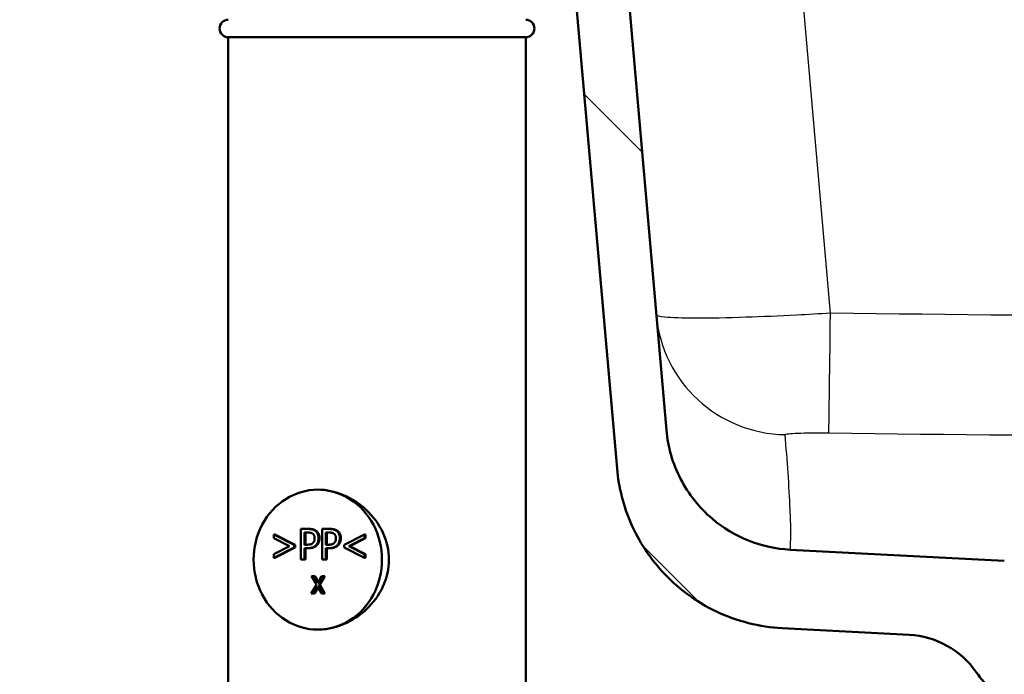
# Model space of a CAD drawing. Header units: millimetres. Extents: x 100 to 2000, y 93 to 2870.
# Tile 19 of 32: x 476 to 589, y 1548 to 1623. Entities that reach past the tile are written whole.
import ezdxf

# ---------------------------------------------------------------- set-up
doc = ezdxf.new("R2010")
doc.units = ezdxf.units.MM
doc.header["$LTSCALE"] = 10
for name, color, linetype, lineweight in [('Dimensions(ISO)', 7, 'Continuous', 25), ('Hatch', 7, 'Continuous', 9), ('Visible Edges(ISO)', 7, 'Continuous', 50), ('Visible Tangent Edges(ISO)', 7, 'Continuous', 25)]:
    doc.layers.add(name, color=color, linetype=linetype, lineweight=lineweight)
doc.styles.add('Text_3.5mm', font='arial.ttf', dxfattribs={"width": 0.9})
doc.dimstyles.new('KS-STANDARD', dxfattribs={"dimscale": 10, "dimtxt": 3.5, "dimasz": 2.5, "dimexe": 3.175, "dimexo": 0, "dimgap": 0.8, "dimtad": 1, "dimdec": 1, "dimrnd": 1e-08, "dimtxsty": 'Text_3.5mm', "dimcen": 0.09, "dimdle": 10, "dimclrd": 7, "dimclre": 7, "dimclrt": 7, "dimadec": 0, "dimazin": 2, "dimtfac": 0.714286, "dimtdec": 4, "dimtmove": 0, "dimatfit": 3, "dimfxl": 0, "dimtolj": 1, "dimlwd": 25, "dimlwe": 25, "dimarcsym": 0})

# ---------------------------------------------------------------- blocks, each defined once
blk = doc.blocks.new('*D11')
at = {"layer": 'Defpoints', "color": 0, "linetype": 'Continuous'}
for p in [(650.43, 2053.77), (399.03, 1761.49), (650.43, 1557.9)]:
    blk.add_point(p, dxfattribs=at)
at = {"layer": 'Dimensions(ISO)', "color": 7, "linetype": 'Continuous', "lineweight": 25}
for p, q in [((399.03, 1761.49), (399.03, 2085.52)), ((650.43, 1557.9), (650.43, 2085.52)), ((424.03, 2053.77), (625.43, 2053.77))]:
    blk.add_line(p, q, dxfattribs=at)
at = {"layer": 'Dimensions(ISO)', "color": 7, "linetype": 'Continuous'}
for points in [[(424.03, 2057.94), (424.03, 2049.61), (399.03, 2053.77)], [(625.43, 2057.94), (625.43, 2049.61), (650.43, 2053.77)]]:
    blk.add_solid(points, dxfattribs=at)
at = {"layer": 'Dimensions(ISO)', "color": 7, "linetype": 'Continuous', "lineweight": 25, "insert": (493.2, 2079.64), "char_height": 35, "attachment_point": 4, "style": 'Text_3.5mm'}
blk.add_mtext('\\A1;251', dxfattribs=at)

msp = doc.modelspace()

# ---------------------------------------------------------------- hatches: boundary and pattern name
at = {"layer": 'Hatch'}
h = msp.add_hatch(dxfattribs=at)
h.set_pattern_fill('ANSI31', color=256, scale=254, angle=90, style=0)
h.set_pattern_definition([(135, (0, 0), (-22.45064, -22.45064), [])])
edge = h.paths.add_edge_path()
edge.add_line((590.43, 1545.3), (605.76, 1545.3))
edge.add_line((605.76, 1545.3), (605.62, 1547.24))
edge.add_ellipse((605.32, 1546.08), major_axis=(1.2, -0.04), ratio=1, start_angle=77.607, end_angle=90)
edge.add_line((605.36, 1547.28), (593.4, 1547.7))
edge.add_ellipse((593.41, 1547.8), major_axis=(-0.0999, 0.0035), ratio=1, start_angle=0, end_angle=90, ccw=False)
edge.add_line((593.31, 1547.8), (593.32, 1548.2))
edge.add_ellipse((593.42, 1548.2), major_axis=(0.0035, 0.0999), ratio=1, start_angle=2, end_angle=90, ccw=False)
edge.add_line((593.42, 1548.3), (605.55, 1548.3))
edge.add_line((605.55, 1548.3), (605.48, 1549.3))
edge.add_ellipse((604.48, 1549.23), major_axis=(-0.07, 0.998), ratio=1, start_angle=270, end_angle=341)
edge.add_line((604.74, 1550.2), (594.69, 1552.89))
edge.add_ellipse((594.95, 1553.86), major_axis=(-0.966, 0.259), ratio=1, start_angle=54.5, end_angle=90, ccw=False)
edge.add_line((594.18, 1553.22), (592.51, 1555.24))
edge.add_ellipse((593.29, 1555.88), major_axis=(-0.636, 0.772), ratio=1, start_angle=54.5, end_angle=90, ccw=False)
edge.add_line((592.29, 1555.81), (592.14, 1557.9))
edge.add_ellipse((588.65, 1557.66), major_axis=(-0.24, 3.49), ratio=1, start_angle=270, end_angle=353)
edge.add_line((588.83, 1561.15), (564.36, 1562.44))
edge.add_spline(control_points=[(564.36, 1562.44), (562.73, 1562.52), (561.12, 1562.87), (558.08, 1564.08), (556.67, 1564.93), (553.94, 1567.25), (552.71, 1568.8), (550.92, 1572.27), (550.37, 1574.16), (550.2, 1576.11)], knot_values=[-2.152597, -2.152597, -2.152597, -2.152597, -1.662265, -1.662265, -1.171933, -1.171933, -0.585967, -0.585967, 0, 0, 0, 0], degree=3, periodic=0)
edge.add_line((550.2, 1576.11), (534.99, 1750.02))
edge.add_ellipse((533.49, 1749.89), major_axis=(-0.13, 1.49), ratio=1, start_angle=270, end_angle=354.5)
edge.add_line((533.5, 1751.39), (525.02, 1751.46))
edge.add_line((525.02, 1751.46), (516.07, 1751.54))
edge.add_line((516.07, 1751.54), (516.01, 1745.04))
edge.add_line((516.01, 1745.04), (517.72, 1745.02))
edge.add_ellipse((517.72, 1744.02), major_axis=(1, -0.009), ratio=1, start_angle=10, end_angle=90, ccw=False)
edge.add_line((518.7, 1744.19), (518.91, 1742.93))
edge.add_ellipse((519.41, 1743.01), major_axis=(0.083, -0.493), ratio=1, start_angle=270, end_angle=350)
edge.add_line((519.4, 1742.51), (525.54, 1742.45))
edge.add_ellipse((525.5, 1737.95), major_axis=(4.5, -0.04), ratio=1, start_angle=5.5, end_angle=90, ccw=False)
edge.add_line((529.98, 1738.35), (544.56, 1571.7))
edge.add_spline(control_points=[(544.56, 1571.7), (544.75, 1569.53), (545.3, 1567.41), (547.05, 1563.41), (548.24, 1561.57), (551.47, 1558.04), (553.58, 1556.48), (558.29, 1554.25), (560.84, 1553.61), (563.44, 1553.47)], knot_values=[-2.870129, -2.870129, -2.870129, -2.870129, -2.216354, -2.216354, -1.562578, -1.562578, -0.781289, -0.781289, 0, 0, 0, 0], degree=3, periodic=0)
edge.add_line((563.44, 1553.47), (577.94, 1552.71))
edge.add_ellipse((577.42, 1542.73), major_axis=(9.99, -0.52), ratio=1, start_angle=37.8602, end_angle=90, ccw=False)
edge.add_ellipse((593.83, 1554.16), major_axis=(5.72, -8.21), ratio=1, start_angle=270, end_angle=302.2923)
edge.add_ellipse((590.43, 1544.8), major_axis=(0.143, 0.479), ratio=1, start_angle=16.5598, end_angle=90, ccw=False)
edge = h.paths.add_edge_path()
edge.add_line((476.02, 1751.89), (467.54, 1751.96))
edge.add_ellipse((467.56, 1754.96), major_axis=(-3, 0.03), ratio=1, start_angle=5.5, end_angle=90, ccw=False)
edge.add_line((464.58, 1754.7), (464.15, 1759.62))
edge.add_ellipse((462.65, 1759.49), major_axis=(-0.13, 1.49), ratio=1, start_angle=270, end_angle=355)
edge.add_line((462.65, 1760.99), (447.53, 1760.99))
edge.add_line((447.53, 1760.99), (447.53, 1754.99))
edge.add_line((447.53, 1754.99), (449.03, 1754.99))
edge.add_line((449.03, 1754.99), (453.03, 1754.99))
edge.add_ellipse((453.03, 1753.99), major_axis=(1, 0), ratio=1, start_angle=0, end_angle=90, ccw=False)
edge.add_line((454.03, 1753.99), (454.03, 1744.04))
edge.add_line((454.03, 1744.04), (455.85, 1737.22))
edge.add_ellipse((458.75, 1737.99), major_axis=(0.78, -2.9), ratio=1, start_angle=270, end_angle=345)
edge.add_line((458.75, 1734.99), (460.9, 1734.99))
edge.add_ellipse((460.9, 1737.99), major_axis=(3, 0), ratio=1, start_angle=270, end_angle=345.7615)
edge.add_line((463.81, 1737.25), (464.49, 1739.94))
edge.add_ellipse((468.36, 1738.95), major_axis=(0.98, 3.88), ratio=1, start_angle=13.7385, end_angle=90, ccw=False)
edge.add_line((468.4, 1742.95), (481.48, 1742.84))
edge.add_ellipse((481.49, 1743.34), major_axis=(0.5, -0.004), ratio=1, start_angle=270, end_angle=350)
edge.add_line((481.98, 1743.25), (482.21, 1744.51))
edge.add_ellipse((483.2, 1744.32), major_axis=(0.182, 0.983), ratio=1, start_angle=10, end_angle=90, ccw=False)
edge.add_line((483.2, 1745.32), (484.92, 1745.31))
edge.add_line((484.92, 1745.31), (484.98, 1751.81))
edge.add_line((484.98, 1751.81), (476.02, 1751.89))
edge = h.paths.add_edge_path()
edge.add_line((705.46, 1545.3), (710.43, 1545.3))
edge.add_ellipse((710.43, 1544.8), major_axis=(0.5, 0), ratio=1, start_angle=16.5598, end_angle=90, ccw=False)
edge.add_ellipse((707.02, 1554.16), major_axis=(9.22, 3.88), ratio=1, start_angle=270, end_angle=302.2923)
edge.add_ellipse((723.43, 1542.73), major_axis=(5.72, 8.21), ratio=1, start_angle=37.8602, end_angle=90, ccw=False)
edge.add_line((722.91, 1552.71), (905.38, 1562.28))
edge.add_spline(control_points=[(905.38, 1562.28), (907.56, 1562.39), (909.7, 1562.86), (913.75, 1564.47), (915.63, 1565.6), (919.27, 1568.7), (920.91, 1570.76), (923.3, 1575.38), (924.03, 1577.91), (924.26, 1580.5)], knot_values=[-2.870129, -2.870129, -2.870129, -2.870129, -2.216354, -2.216354, -1.562578, -1.562578, -0.781289, -0.781289, 0, 0, 0, 0], degree=3, periodic=0)
edge.add_line((924.26, 1580.5), (935.37, 1707.52))
edge.add_ellipse((1034.99, 1698.81), major_axis=(8.72, 99.62), ratio=1, start_angle=77, end_angle=90, ccw=False)
edge.add_line((939.88, 1729.71), (941.44, 1734.49))
edge.add_ellipse((922.42, 1740.67), major_axis=(6.18, 19.02), ratio=1, start_angle=270, end_angle=273)
edge.add_line((941.74, 1735.5), (944.03, 1744.04))
edge.add_line((944.03, 1744.04), (944.03, 1753.99))
edge.add_ellipse((945.03, 1753.99), major_axis=(0, 1), ratio=1, start_angle=0, end_angle=90, ccw=False)
edge.add_line((945.03, 1754.99), (949.03, 1754.99))
edge.add_line((949.03, 1754.99), (950.53, 1754.99))
edge.add_line((950.53, 1754.99), (950.53, 1760.99))
edge.add_line((950.53, 1760.99), (935.4, 1760.99))
edge.add_ellipse((935.4, 1759.49), major_axis=(-1.5, 0), ratio=1, start_angle=270, end_angle=355)
edge.add_line((933.91, 1759.62), (918.62, 1584.91))
edge.add_spline(control_points=[(918.62, 1584.91), (918.48, 1583.28), (918.07, 1581.69), (916.76, 1578.7), (915.86, 1577.32), (913.44, 1574.67), (911.86, 1573.49), (908.32, 1571.82), (906.41, 1571.34), (904.46, 1571.24)], knot_values=[-2.152597, -2.152597, -2.152597, -2.152597, -1.662265, -1.662265, -1.171933, -1.171933, -0.585967, -0.585967, 0, 0, 0, 0], degree=3, periodic=0)
edge.add_line((904.46, 1571.24), (712.02, 1561.15))
edge.add_ellipse((712.2, 1557.66), major_axis=(-3.5, -0.18), ratio=1, start_angle=270, end_angle=353)
edge.add_line((708.71, 1557.9), (708.56, 1555.81))
edge.add_ellipse((707.57, 1555.88), major_axis=(-0.07, -0.998), ratio=1, start_angle=54.5, end_angle=90, ccw=False)
edge.add_line((708.34, 1555.24), (706.67, 1553.22))
edge.add_ellipse((705.9, 1553.86), major_axis=(-0.636, -0.772), ratio=1, start_angle=54.5, end_angle=90, ccw=False)
edge.add_line((706.16, 1552.89), (696.11, 1550.2))
edge.add_ellipse((696.37, 1549.23), major_axis=(-0.966, -0.259), ratio=1, start_angle=270, end_angle=341)
edge.add_line((695.38, 1549.3), (695.31, 1548.3))
edge.add_line((695.31, 1548.3), (707.43, 1548.3))
edge.add_ellipse((707.43, 1548.2), major_axis=(0.1, 0), ratio=1, start_angle=2, end_angle=90, ccw=False)
edge.add_line((707.53, 1548.2), (707.54, 1547.8))
edge.add_ellipse((707.44, 1547.8), major_axis=(0.0035, -0.0999), ratio=1, start_angle=0, end_angle=90, ccw=False)
edge.add_line((707.45, 1547.7), (695.49, 1547.28))
edge.add_ellipse((695.53, 1546.08), major_axis=(1.16, 0.3), ratio=1, start_angle=77.607, end_angle=90)
edge.add_line((695.23, 1547.24), (695.1, 1545.3))
edge.add_line((695.1, 1545.3), (705.46, 1545.3))

# ---------------------------------------------------------------- linework, layer by layer
at = {"layer": 'Visible Edges(ISO)'}
for p, q in [((550.2, 1576.11), (534.99, 1750.02)), ((529.98, 1738.35), (544.56, 1571.7)), ((500.12, 1621), (534.12, 1621)), ((500.12, 1621), (500.12, 1544.3)), ((534.12, 1621), (534.12, 1544.3)), ((508.4, 1561.31), (508.4, 1564.81)), ((508.4, 1564.81), (509.21, 1564.81)), ((509.33, 1564.81), (509.21, 1564.81)), ((510.84, 1561.31), (510.84, 1564.81)), ((510.84, 1564.81), (511.65, 1564.81)), ((511.77, 1564.81), (511.65, 1564.81)), ((505.33, 1563.77), (505.33, 1564.18)), ((505.45, 1564.18), (505.33, 1564.18)), ((505.33, 1564.18), (507.64, 1562.98)), ((507.12, 1562.84), (505.33, 1563.77)), ((505.45, 1564.18), (507.76, 1562.98)), ((508.83, 1563.01), (508.83, 1564.4)), ((508.83, 1564.4), (509.18, 1564.4)), ((508.95, 1564.4), (508.95, 1563.01)), ((511.27, 1563.01), (511.27, 1564.4)), ((511.27, 1564.4), (511.62, 1564.4)), ((511.39, 1564.4), (511.39, 1563.01)), ((513.38, 1562.98), (515.7, 1564.18)), ((515.7, 1563.77), (513.9, 1562.84)), ((515.82, 1563.77), (514.02, 1562.84)), ((515.82, 1564.18), (515.7, 1564.18)), ((515.7, 1564.18), (515.7, 1563.77)), ((515.82, 1563.77), (515.7, 1563.77)), ((515.82, 1564.18), (515.82, 1563.77)), ((505.33, 1561.91), (507.12, 1562.84)), ((507.64, 1562.7), (505.33, 1561.49)), ((507.76, 1562.7), (505.45, 1561.49)), ((507.76, 1562.98), (507.64, 1562.98)), ((507.64, 1562.98), (507.64, 1562.7)), ((507.76, 1562.7), (507.64, 1562.7)), ((507.76, 1562.98), (507.76, 1562.7)), ((509.12, 1563.01), (508.83, 1563.01)), ((509.19, 1562.61), (508.83, 1562.61)), ((508.83, 1562.61), (508.83, 1561.31)), ((508.95, 1562.61), (508.95, 1561.31)), ((509.31, 1562.61), (509.19, 1562.61)), ((511.56, 1563.01), (511.27, 1563.01)), ((511.63, 1562.61), (511.27, 1562.61)), ((511.27, 1562.61), (511.27, 1561.31)), ((511.39, 1562.61), (511.39, 1561.31)), ((511.75, 1562.61), (511.63, 1562.61)), ((513.38, 1562.7), (513.38, 1562.98)), ((515.7, 1561.49), (513.38, 1562.7)), ((514.02, 1562.84), (513.9, 1562.84)), ((513.9, 1562.84), (515.7, 1561.91)), ((514.02, 1562.84), (515.82, 1561.91)), ((588.83, 1561.15), (564.36, 1562.44)), ((505.33, 1561.49), (505.33, 1561.91)), ((505.45, 1561.49), (505.33, 1561.49)), ((508.83, 1561.31), (508.4, 1561.31)), ((508.95, 1561.31), (508.83, 1561.31)), ((511.27, 1561.31), (510.84, 1561.31)), ((511.39, 1561.31), (511.27, 1561.31)), ((515.82, 1561.91), (515.7, 1561.91)), ((515.7, 1561.91), (515.7, 1561.49)), ((515.82, 1561.49), (515.7, 1561.49)), ((515.82, 1561.91), (515.82, 1561.49)), ((510.19, 1558.44), (509.62, 1559.43)), ((509.62, 1559.43), (509.9, 1559.43)), ((510.02, 1559.43), (509.9, 1559.43)), ((509.9, 1559.43), (510.34, 1558.65)), ((510.02, 1559.43), (510.4, 1558.76)), ((510.34, 1558.65), (510.78, 1559.43)), ((511.05, 1559.43), (510.47, 1558.45)), ((511.17, 1559.43), (510.59, 1558.45)), ((510.78, 1559.43), (511.05, 1559.43)), ((511.17, 1559.43), (511.05, 1559.43)), ((509.6, 1557.43), (510.19, 1558.44)), ((510.32, 1558.23), (509.87, 1557.43)), ((510.38, 1558.13), (509.99, 1557.43)), ((510.77, 1557.43), (510.32, 1558.23)), ((510.59, 1558.45), (510.47, 1558.45)), ((510.47, 1558.45), (511.05, 1557.43)), ((510.59, 1558.45), (511.17, 1557.43)), ((509.87, 1557.43), (509.6, 1557.43)), ((509.99, 1557.43), (509.87, 1557.43)), ((511.05, 1557.43), (510.77, 1557.43)), ((511.17, 1557.43), (511.05, 1557.43)), ((563.44, 1553.47), (577.94, 1552.71))]:
    msp.add_line(p, q, dxfattribs=at)
for centre, radius, start, end in [((500.12, 1622), 1, 90, 270), ((534.12, 1622), 1, 270, 90), ((577.42, 1542.73), 10, 34.8602, 87), ((593.83, 1554.16), 10, 214.8602, 247.1526)]:
    msp.add_arc(centre, radius, start, end, dxfattribs=at)
for major_axis in [(0, 8), (0, -8)]:
    msp.add_ellipse((510.35, 1561.3), major_axis=major_axis, ratio=0.917216, start_param=0, end_param=3.141593, dxfattribs=at)
for points, knots in [([(564.36, 1562.44), (562.73, 1562.52), (561.12, 1562.87), (558.08, 1564.08), (556.67, 1564.93), (553.94, 1567.25), (552.71, 1568.8), (550.92, 1572.27), (550.37, 1574.16), (550.2, 1576.11)], [-2.152597, -2.152597, -2.152597, -2.152597, -1.662265, -1.662265, -1.171933, -1.171933, -0.585967, -0.585967, 0, 0, 0, 0]), ([(544.56, 1571.7), (544.75, 1569.53), (545.3, 1567.41), (547.05, 1563.41), (548.24, 1561.57), (551.47, 1558.04), (553.58, 1556.48), (558.29, 1554.25), (560.84, 1553.61), (563.44, 1553.47)], [-2.870129, -2.870129, -2.870129, -2.870129, -2.216354, -2.216354, -1.562578, -1.562578, -0.781289, -0.781289, 0, 0, 0, 0]), ([(510.35, 1569.3), (511.29, 1569.3), (512.32, 1569.09), (514.26, 1568.27), (515.18, 1567.66), (516.67, 1566.25), (517.34, 1565.37), (518.25, 1563.4), (518.48, 1562.32), (518.48, 1561.3)], [3.680585, 3.680585, 3.680585, 3.680585, 3.986983, 3.986983, 4.29338, 4.29338, 4.600414, 4.600414, 4.907447, 4.907447, 4.907447, 4.907447]), ([(518.48, 1561.3), (518.48, 1560.28), (518.25, 1559.2), (517.34, 1557.23), (516.67, 1556.34), (515.18, 1554.94), (514.26, 1554.33), (512.32, 1553.51), (511.29, 1553.3), (510.35, 1553.3)], [0, 0, 0, 0, 0.307033, 0.307033, 0.614067, 0.614067, 0.920464, 0.920464, 1.226862, 1.226862, 1.226862, 1.226862])]:
    msp.add_open_spline(points, degree=3, knots=knots, dxfattribs=at)
for points in [[(509.21, 1564.81), (509.5, 1564.81), (509.9, 1564.7), (510.05, 1564.59)], [(509.33, 1564.81), (509.62, 1564.81), (510.02, 1564.7), (510.17, 1564.59)], [(511.65, 1564.81), (511.93, 1564.81), (512.33, 1564.7), (512.49, 1564.59)], [(511.77, 1564.81), (512.05, 1564.81), (512.45, 1564.7), (512.61, 1564.59)], [(509.18, 1564.4), (509.39, 1564.4), (509.66, 1564.34), (509.76, 1564.27)], [(509.76, 1564.27), (509.87, 1564.19), (509.99, 1563.92), (509.99, 1563.74)], [(509.99, 1563.74), (509.99, 1563.57), (509.9, 1563.32), (509.81, 1563.22)], [(510.05, 1564.59), (510.23, 1564.45), (510.43, 1564.04), (510.43, 1563.75)], [(510.43, 1563.75), (510.43, 1563.52), (510.29, 1563.12), (510.15, 1562.97)], [(510.17, 1564.59), (510.35, 1564.45), (510.55, 1564.04), (510.55, 1563.75)], [(510.55, 1563.75), (510.55, 1563.52), (510.4, 1563.12), (510.27, 1562.97)], [(511.62, 1564.4), (511.82, 1564.4), (512.09, 1564.34), (512.19, 1564.27)], [(512.19, 1564.27), (512.31, 1564.19), (512.42, 1563.92), (512.42, 1563.74)], [(512.42, 1563.74), (512.42, 1563.57), (512.34, 1563.32), (512.24, 1563.22)], [(512.49, 1564.59), (512.67, 1564.45), (512.87, 1564.04), (512.87, 1563.75)], [(512.87, 1563.75), (512.87, 1563.52), (512.72, 1563.12), (512.59, 1562.97)], [(512.61, 1564.59), (512.79, 1564.45), (512.99, 1564.04), (512.99, 1563.75)], [(512.99, 1563.75), (512.99, 1563.52), (512.84, 1563.12), (512.71, 1562.97)], [(509.81, 1563.22), (509.7, 1563.1), (509.38, 1563.01), (509.12, 1563.01)], [(510.15, 1562.97), (509.99, 1562.8), (509.54, 1562.61), (509.19, 1562.61)], [(510.27, 1562.97), (510.11, 1562.8), (509.66, 1562.61), (509.31, 1562.61)], [(512.24, 1563.22), (512.14, 1563.1), (511.82, 1563.01), (511.56, 1563.01)], [(512.59, 1562.97), (512.42, 1562.8), (511.97, 1562.61), (511.63, 1562.61)], [(512.71, 1562.97), (512.54, 1562.8), (512.09, 1562.61), (511.75, 1562.61)]]:
    msp.add_open_spline(points, degree=2, dxfattribs=at)
at = {"layer": 'Visible Tangent Edges(ISO)'}
for p, q in [((568.96, 1589.46), (554.57, 1753.94)), ((510.17, 1564.59), (510.05, 1564.59)), ((510.55, 1563.75), (510.43, 1563.75)), ((512.61, 1564.59), (512.49, 1564.59)), ((512.99, 1563.75), (512.87, 1563.75)), ((510.27, 1562.97), (510.15, 1562.97)), ((512.71, 1562.97), (512.59, 1562.97))]:
    msp.add_line(p, q, dxfattribs=at)
for centre, major_axis, ratio, start_param, end_param in [((568.96, 1590.76), (-0.19, -15), 0.001104, 0.050833, 1.483537), ((563.99, 1590.57), (-14.94, -1.31), 0.998707, 0, 1.470193)]:
    msp.add_ellipse(centre, major_axis=major_axis, ratio=ratio, start_param=start_param, end_param=end_param, dxfattribs=at)
for points, knots in [([(899.43, 1593.32), (844.37, 1591.58), (789.3, 1590.2), (707.05, 1589.13), (679.87, 1588.94), (624.79, 1588.92), (596.87, 1589.1), (568.96, 1589.46)], [-33.05274, -33.05274, -33.05274, -33.05274, -16.52637, -16.52637, -8.374686, -8.374686, 0, 0, 0, 0]), ([(568.96, 1589.46), (567.67, 1589.38), (566.38, 1589.3), (563.09, 1589.13), (561.13, 1589.05), (557.15, 1588.92), (555.21, 1588.88), (552.01, 1588.89), (550.78, 1588.93), (549.38, 1589.07), (549.06, 1589.16), (549.05, 1589.27)], [0, 0, 0, 0, 0.0971798, 0.0971798, 0.2526675, 0.2526675, 0.4388993, 0.4388993, 0.6295902, 0.6295902, 0.783817, 0.783817, 0.783817, 0.783817]), ([(568.77, 1575.78), (596.74, 1575.43), (624.72, 1575.25), (679.94, 1575.27), (707.18, 1575.46), (789.61, 1576.53), (844.78, 1577.91), (899.9, 1579.65)], [0, 0, 0, 0, 8.374686, 8.374686, 16.52637, 16.52637, 33.05274, 33.05274, 33.05274, 33.05274]), ([(563.79, 1575.59), (563.79, 1575.62), (563.87, 1575.65), (564.21, 1575.7), (564.52, 1575.72), (565.31, 1575.76), (565.8, 1575.77), (566.8, 1575.79), (567.29, 1575.79), (568.12, 1575.79), (568.44, 1575.79), (568.77, 1575.78)], [-0.783817, -0.783817, -0.783817, -0.783817, -0.6295902, -0.6295902, -0.4388993, -0.4388993, -0.2526675, -0.2526675, -0.0971798, -0.0971798, 0, 0, 0, 0]), ([(564.36, 1562.44), (564.36, 1562.44), (564.38, 1562.64), (564.41, 1563.35), (564.43, 1563.87), (564.42, 1565.22), (564.39, 1566.11), (564.29, 1568.36), (564.21, 1569.78), (564.01, 1572.65), (563.9, 1574.12), (563.79, 1575.59)], [32.534725, 32.534725, 32.534725, 32.534725, 36.883838, 36.883838, 41.469236, 41.469236, 47.568794, 47.568794, 56.31912, 56.31912, 65.069446, 65.069446, 65.069446, 65.069446])]:
    msp.add_open_spline(points, degree=3, knots=knots, dxfattribs=at)

# ---------------------------------------------------------------- dimensions: what is measured, and where the dimension line sits
at = {"layer": 'Dimensions(ISO)', "color": 7, "linetype": 'Continuous', "lineweight": 25}
dim = msp.add_linear_dim(base=(650.43, 2053.77), p1=(399.03, 1761.49), p2=(650.43, 1557.9), angle=180, dimstyle='KS-STANDARD', override={"dimgap": 0.8, "dimdec": 0, "dimtol": 0, "dimlim": 0, "dimtp": 0, "dimtm": 0, "dimtdec": 4, "dimtofl": 0, "dimatfit": 1}, dxfattribs=at)
dim.commit()
dim.dimension.update_dxf_attribs({"geometry": '*D11', "text_midpoint": (525.23, 2053.77), "dimtype": 160})

doc.saveas('drawing.dxf')
